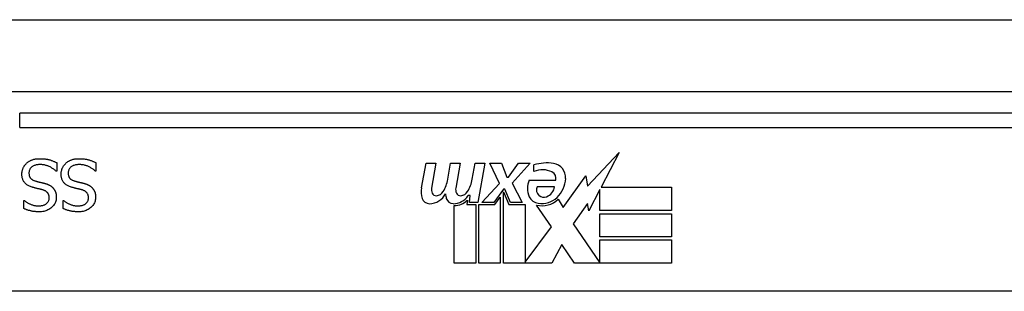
# Model space of a CAD drawing. Header units: inches. Extents: x 17 to 386, y 34 to 183.
# Tile 16 of 139: x 83.701 to 85.062, y 35.03 to 35.404. Entities that reach past the tile are written whole.
import ezdxf

# ---------------------------------------------------------------- set-up
doc = ezdxf.new("R2010")
doc.units = ezdxf.units.IN
doc.header["$MEASUREMENT"] = 0
doc.layers.add('Visible Edges(ANSI)', color=7, linetype='Continuous', lineweight=25)
doc.layers.add('Visible Tangent Edges(ANSI)', color=7, linetype='Continuous', lineweight=25)

msp = doc.modelspace()

# ---------------------------------------------------------------- linework, layer by layer
at = {"layer": 'Visible Edges(ANSI)'}
for p, q in [((16.8965, 35.3053), (88.6985, 35.3053)), ((85.197, 35.2753), (83.701, 35.2753)), ((84.4857, 35.1748), (84.5296, 35.221)), ((84.5296, 35.221), (84.5047, 35.1733)), ((83.7522, 35.2071), (83.7522, 35.1953)), ((83.8064, 35.2071), (83.8064, 35.1953)), ((84.2564, 35.1723), (84.263, 35.2066)), ((84.263, 35.2066), (84.2762, 35.2066)), ((84.2762, 35.2066), (84.2701, 35.1721)), ((84.2926, 35.1841), (84.2966, 35.2066)), ((84.2966, 35.2066), (84.3098, 35.2066)), ((84.3098, 35.2066), (84.3037, 35.1721)), ((84.3265, 35.1841), (84.3305, 35.2066)), ((84.3305, 35.2066), (84.3437, 35.2066)), ((84.3437, 35.2066), (84.3341, 35.152)), ((84.3506, 35.2066), (84.3668, 35.2066)), ((84.3641, 35.1785), (84.3506, 35.2066)), ((84.3668, 35.2066), (84.3743, 35.1871)), ((84.3767, 35.1871), (84.3902, 35.2066)), ((84.4064, 35.2066), (84.3818, 35.1787)), ((84.3902, 35.2066), (84.4064, 35.2066)), ((83.7522, 35.1953), (83.7515, 35.1953)), ((83.8064, 35.1953), (83.8057, 35.1953)), ((84.4118, 35.1949), (84.4118, 35.2039)), ((84.3743, 35.1871), (84.3767, 35.1871)), ((84.4052, 35.1829), (84.4418, 35.1829)), ((84.4523, 35.145), (84.4837, 35.189)), ((84.4837, 35.189), (84.4857, 35.1748)), ((84.3398, 35.152), (84.3641, 35.1785)), ((84.3695, 35.1704), (84.3562, 35.152)), ((84.3716, 35.1704), (84.3695, 35.1704)), ((84.3695, 35.1668), (84.377, 35.1492)), ((84.3695, 35.0683), (84.3695, 35.1668)), ((84.3794, 35.152), (84.3716, 35.1704)), ((84.3818, 35.1787), (84.3956, 35.152)), ((84.4403, 35.1739), (84.4163, 35.1739)), ((84.503, 35.17), (84.4877, 35.1406)), ((84.503, 35.1412), (84.503, 35.17)), ((84.5047, 35.1733), (84.6017, 35.1733)), ((84.6017, 35.1733), (84.6017, 35.1412)), ((83.7067, 35.1551), (83.7074, 35.1551)), ((83.7067, 35.1438), (83.7067, 35.1551)), ((83.761, 35.1551), (83.7617, 35.1551)), ((83.761, 35.1438), (83.761, 35.1551)), ((84.3197, 35.1553), (84.3191, 35.1492)), ((84.3236, 35.1616), (84.3207, 35.1616)), ((84.3227, 35.152), (84.3236, 35.1616)), ((84.3578, 35.1492), (84.3653, 35.1595)), ((84.3653, 35.1595), (84.3653, 35.0683)), ((84.4454, 35.1565), (84.4523, 35.145)), ((84.3017, 35.0683), (84.3017, 35.1478)), ((84.3191, 35.1492), (84.3314, 35.1492)), ((84.3341, 35.152), (84.3227, 35.152)), ((84.3314, 35.1492), (84.3314, 35.0683)), ((84.3356, 35.1492), (84.3578, 35.1492)), ((84.3356, 35.0683), (84.3356, 35.1492)), ((84.3562, 35.152), (84.3398, 35.152)), ((84.377, 35.1492), (84.3995, 35.1492)), ((84.3956, 35.152), (84.3794, 35.152)), ((84.3995, 35.1492), (84.3995, 35.0696)), ((84.4361, 35.1186), (84.4154, 35.1484)), ((84.4858, 35.1507), (84.4661, 35.1226)), ((84.4877, 35.1406), (84.4858, 35.1507)), ((84.6017, 35.1412), (84.503, 35.1412)), ((84.503, 35.1367), (84.6017, 35.1367)), ((84.503, 35.1046), (84.503, 35.1367)), ((84.6017, 35.1367), (84.6017, 35.1046)), ((84.3995, 35.0696), (84.4361, 35.1186)), ((84.4661, 35.1226), (84.503, 35.0689)), ((84.6017, 35.1046), (84.503, 35.1046)), ((84.503, 35.1004), (84.6017, 35.1004)), ((84.503, 35.0689), (84.503, 35.1004)), ((84.6017, 35.1004), (84.6017, 35.0683)), ((84.4503, 35.0944), (84.4364, 35.0683)), ((84.4679, 35.0683), (84.4503, 35.0944)), ((84.3314, 35.0683), (84.3017, 35.0683)), ((84.3653, 35.0683), (84.3356, 35.0683)), ((84.4364, 35.0683), (84.3695, 35.0683)), ((84.6017, 35.0683), (84.4679, 35.0683)), ((85.6059, 35.0296), (83.2921, 35.0296))]:
    msp.add_line(p, q, dxfattribs=at)
at = {"layer": 'Visible Edges(ANSI)', "flags": 128}
for points in [[(83.7104, 35.2062), (83.711, 35.2067), (83.7116, 35.2072), (83.7122, 35.2077), (83.7128, 35.2081), (83.7134, 35.2086), (83.714, 35.209), (83.7147, 35.2093), (83.7153, 35.2097), (83.716, 35.2101), (83.7167, 35.2104), (83.7174, 35.2107), (83.7181, 35.211), (83.7188, 35.2112), (83.7196, 35.2115), (83.7204, 35.2117), (83.7212, 35.2119), (83.7221, 35.2121), (83.723, 35.2122), (83.7239, 35.2124), (83.7248, 35.2125), (83.7258, 35.2125), (83.7268, 35.2126), (83.7278, 35.2126), (83.7289, 35.2126)], [(83.7289, 35.2126), (83.7302, 35.2126), (83.7314, 35.2126), (83.7326, 35.2125), (83.7338, 35.2125), (83.7349, 35.2124), (83.736, 35.2122), (83.7371, 35.2121), (83.7381, 35.2119), (83.7392, 35.2117), (83.7401, 35.2115), (83.7411, 35.2113), (83.742, 35.211), (83.7429, 35.2108), (83.7438, 35.2105), (83.7447, 35.2102), (83.7455, 35.2099), (83.7464, 35.2096), (83.7472, 35.2093), (83.7481, 35.2089), (83.7489, 35.2086), (83.7497, 35.2082), (83.7506, 35.2079), (83.7514, 35.2075), (83.7522, 35.2071)], [(83.7647, 35.2062), (83.7652, 35.2067), (83.7658, 35.2072), (83.7664, 35.2077), (83.767, 35.2081), (83.7677, 35.2086), (83.7683, 35.209), (83.7689, 35.2093), (83.7696, 35.2097), (83.7703, 35.2101), (83.771, 35.2104), (83.7717, 35.2107), (83.7724, 35.211), (83.7731, 35.2112), (83.7739, 35.2115), (83.7747, 35.2117), (83.7755, 35.2119), (83.7763, 35.2121), (83.7772, 35.2122), (83.7781, 35.2124), (83.7791, 35.2125), (83.7801, 35.2125), (83.7811, 35.2126), (83.7821, 35.2126), (83.7832, 35.2126)], [(83.7832, 35.2126), (83.7844, 35.2126), (83.7857, 35.2126), (83.7869, 35.2125), (83.788, 35.2125), (83.7892, 35.2124), (83.7903, 35.2122), (83.7914, 35.2121), (83.7924, 35.2119), (83.7934, 35.2117), (83.7944, 35.2115), (83.7953, 35.2113), (83.7963, 35.211), (83.7972, 35.2108), (83.798, 35.2105), (83.7989, 35.2102), (83.7998, 35.2099), (83.8007, 35.2096), (83.8015, 35.2093), (83.8023, 35.2089), (83.8032, 35.2086), (83.804, 35.2082), (83.8048, 35.2079), (83.8056, 35.2075), (83.8064, 35.2071)], [(83.704, 35.1912), (83.704, 35.1919), (83.704, 35.1926), (83.7041, 35.1933), (83.7042, 35.1939), (83.7043, 35.1946), (83.7044, 35.1953), (83.7046, 35.196), (83.7047, 35.1967), (83.7049, 35.1974), (83.7052, 35.198), (83.7054, 35.1987), (83.7057, 35.1994), (83.706, 35.2), (83.7063, 35.2007), (83.7066, 35.2013), (83.707, 35.2019), (83.7073, 35.2025), (83.7077, 35.2031), (83.7081, 35.2037), (83.7085, 35.2042), (83.709, 35.2047), (83.7094, 35.2052), (83.7099, 35.2057), (83.7104, 35.2062)], [(83.7296, 35.2045), (83.7283, 35.2045), (83.7271, 35.2044), (83.7259, 35.2043), (83.7248, 35.2041), (83.7237, 35.2039), (83.7227, 35.2037), (83.7218, 35.2034), (83.7209, 35.2031), (83.72, 35.2027), (83.7192, 35.2022), (83.7185, 35.2018), (83.7178, 35.2012), (83.7172, 35.2007), (83.7166, 35.2001), (83.716, 35.1995), (83.7156, 35.1989), (83.7152, 35.1982), (83.7148, 35.1975), (83.7145, 35.1967), (83.7142, 35.196), (83.714, 35.1952), (83.7139, 35.1944), (83.7138, 35.1935), (83.7138, 35.1927)], [(83.7515, 35.1953), (83.7507, 35.196), (83.7499, 35.1967), (83.7491, 35.1974), (83.7482, 35.198), (83.7474, 35.1986), (83.7465, 35.1992), (83.7456, 35.1997), (83.7447, 35.2003), (83.7438, 35.2008), (83.7429, 35.2012), (83.7419, 35.2017), (83.7409, 35.2021), (83.74, 35.2025), (83.739, 35.2028), (83.738, 35.2031), (83.7371, 35.2034), (83.7361, 35.2037), (83.7352, 35.2039), (83.7342, 35.2041), (83.7333, 35.2042), (83.7323, 35.2043), (83.7314, 35.2044), (83.7305, 35.2045), (83.7296, 35.2045)], [(83.7582, 35.1912), (83.7583, 35.1919), (83.7583, 35.1926), (83.7584, 35.1933), (83.7584, 35.1939), (83.7585, 35.1946), (83.7587, 35.1953), (83.7588, 35.196), (83.759, 35.1967), (83.7592, 35.1974), (83.7594, 35.198), (83.7597, 35.1987), (83.7599, 35.1994), (83.7602, 35.2), (83.7605, 35.2007), (83.7609, 35.2013), (83.7612, 35.2019), (83.7616, 35.2025), (83.762, 35.2031), (83.7624, 35.2037), (83.7628, 35.2042), (83.7632, 35.2047), (83.7637, 35.2052), (83.7642, 35.2057), (83.7647, 35.2062)], [(83.7839, 35.2045), (83.7826, 35.2045), (83.7814, 35.2044), (83.7802, 35.2043), (83.7791, 35.2041), (83.778, 35.2039), (83.777, 35.2037), (83.776, 35.2034), (83.7751, 35.2031), (83.7743, 35.2027), (83.7735, 35.2022), (83.7727, 35.2018), (83.7721, 35.2012), (83.7714, 35.2007), (83.7708, 35.2001), (83.7703, 35.1995), (83.7698, 35.1989), (83.7694, 35.1982), (83.7691, 35.1975), (83.7688, 35.1967), (83.7685, 35.196), (83.7683, 35.1952), (83.7682, 35.1944), (83.7681, 35.1935), (83.7681, 35.1927)], [(83.8057, 35.1953), (83.805, 35.196), (83.8042, 35.1967), (83.8033, 35.1974), (83.8025, 35.198), (83.8016, 35.1986), (83.8008, 35.1992), (83.7999, 35.1997), (83.799, 35.2003), (83.7981, 35.2008), (83.7971, 35.2012), (83.7962, 35.2017), (83.7952, 35.2021), (83.7942, 35.2025), (83.7933, 35.2028), (83.7923, 35.2031), (83.7913, 35.2034), (83.7904, 35.2037), (83.7894, 35.2039), (83.7885, 35.2041), (83.7875, 35.2042), (83.7866, 35.2043), (83.7857, 35.2044), (83.7848, 35.2045), (83.7839, 35.2045)], [(83.718, 35.1733), (83.7169, 35.1737), (83.7157, 35.1741), (83.7146, 35.1746), (83.7136, 35.1751), (83.7126, 35.1756), (83.7117, 35.1761), (83.7109, 35.1767), (83.7101, 35.1773), (83.7093, 35.1779), (83.7086, 35.1786), (83.708, 35.1793), (83.7074, 35.1801), (83.7068, 35.1808), (83.7063, 35.1816), (83.7059, 35.1824), (83.7055, 35.1833), (83.7051, 35.1842), (83.7048, 35.1851), (83.7046, 35.186), (83.7044, 35.187), (83.7042, 35.188), (83.7041, 35.189), (83.704, 35.1901), (83.704, 35.1912)], [(83.7138, 35.1927), (83.7138, 35.192), (83.7139, 35.1913), (83.7139, 35.1906), (83.714, 35.19), (83.7142, 35.1894), (83.7143, 35.1888), (83.7145, 35.1883), (83.7147, 35.1877), (83.715, 35.1872), (83.7153, 35.1867), (83.7156, 35.1862), (83.7159, 35.1858), (83.7163, 35.1853), (83.7167, 35.1849), (83.7171, 35.1845), (83.7176, 35.1842), (83.7181, 35.1838), (83.7186, 35.1835), (83.7192, 35.1831), (83.7198, 35.1828), (83.7204, 35.1826), (83.7211, 35.1823), (83.7218, 35.182), (83.7225, 35.1818)], [(83.7225, 35.1818), (83.7231, 35.1817), (83.7236, 35.1815), (83.7241, 35.1814), (83.7246, 35.1812), (83.7252, 35.1811), (83.7257, 35.181), (83.7262, 35.1808), (83.7266, 35.1807), (83.7271, 35.1806), (83.7276, 35.1805), (83.7281, 35.1804), (83.7285, 35.1803), (83.729, 35.1802), (83.7295, 35.18), (83.73, 35.1799), (83.7305, 35.1798), (83.731, 35.1797), (83.7316, 35.1795), (83.7322, 35.1794), (83.7328, 35.1792), (83.7334, 35.1791), (83.734, 35.1789), (83.7347, 35.1788), (83.7353, 35.1786)], [(83.7723, 35.1733), (83.7711, 35.1737), (83.77, 35.1741), (83.7689, 35.1746), (83.7679, 35.1751), (83.7669, 35.1756), (83.766, 35.1761), (83.7651, 35.1767), (83.7643, 35.1773), (83.7636, 35.1779), (83.7629, 35.1786), (83.7622, 35.1793), (83.7616, 35.1801), (83.7611, 35.1808), (83.7606, 35.1816), (83.7602, 35.1824), (83.7598, 35.1833), (83.7594, 35.1842), (83.7591, 35.1851), (83.7588, 35.186), (83.7586, 35.187), (83.7585, 35.188), (83.7583, 35.189), (83.7583, 35.1901), (83.7582, 35.1912)], [(83.7681, 35.1927), (83.7681, 35.192), (83.7681, 35.1913), (83.7682, 35.1906), (83.7683, 35.19), (83.7684, 35.1894), (83.7686, 35.1888), (83.7688, 35.1883), (83.769, 35.1877), (83.7692, 35.1872), (83.7695, 35.1867), (83.7698, 35.1862), (83.7702, 35.1858), (83.7705, 35.1853), (83.7709, 35.1849), (83.7714, 35.1845), (83.7718, 35.1842), (83.7723, 35.1838), (83.7729, 35.1835), (83.7734, 35.1831), (83.774, 35.1828), (83.7747, 35.1826), (83.7754, 35.1823), (83.7761, 35.182), (83.7768, 35.1818)], [(83.7768, 35.1818), (83.7773, 35.1817), (83.7779, 35.1815), (83.7784, 35.1814), (83.7789, 35.1812), (83.7794, 35.1811), (83.7799, 35.181), (83.7804, 35.1808), (83.7809, 35.1807), (83.7814, 35.1806), (83.7819, 35.1805), (83.7823, 35.1804), (83.7828, 35.1803), (83.7833, 35.1802), (83.7837, 35.18), (83.7842, 35.1799), (83.7848, 35.1798), (83.7853, 35.1797), (83.7859, 35.1795), (83.7864, 35.1794), (83.787, 35.1792), (83.7876, 35.1791), (83.7883, 35.1789), (83.7889, 35.1788), (83.7896, 35.1786)], [(83.7326, 35.1696), (83.7321, 35.1697), (83.7315, 35.1699), (83.731, 35.17), (83.7304, 35.1701), (83.7299, 35.1703), (83.7293, 35.1704), (83.7286, 35.1706), (83.728, 35.1708), (83.7273, 35.1709), (83.7267, 35.1711), (83.726, 35.1712), (83.7253, 35.1714), (83.7245, 35.1716), (83.7238, 35.1718), (83.7232, 35.1719), (83.7225, 35.1721), (83.7219, 35.1722), (83.7213, 35.1724), (83.7207, 35.1726), (83.7201, 35.1727), (83.7196, 35.1729), (83.719, 35.173), (83.7185, 35.1732), (83.718, 35.1733)], [(83.7418, 35.1586), (83.7418, 35.1593), (83.7418, 35.16), (83.7417, 35.1607), (83.7416, 35.1613), (83.7414, 35.162), (83.7412, 35.1626), (83.741, 35.1632), (83.7408, 35.1637), (83.7405, 35.1643), (83.7402, 35.1648), (83.7398, 35.1652), (83.7394, 35.1657), (83.739, 35.1661), (83.7386, 35.1666), (83.7381, 35.1669), (83.7376, 35.1673), (83.7371, 35.1677), (83.7365, 35.168), (83.7359, 35.1683), (83.7353, 35.1686), (83.7347, 35.1689), (83.734, 35.1691), (83.7333, 35.1694), (83.7326, 35.1696)], [(83.7353, 35.1786), (83.7359, 35.1784), (83.7365, 35.1783), (83.7371, 35.1781), (83.7377, 35.1779), (83.7383, 35.1777), (83.7388, 35.1775), (83.7394, 35.1773), (83.7399, 35.1771), (83.7404, 35.1769), (83.7409, 35.1766), (83.7414, 35.1764), (83.7419, 35.1762), (83.7424, 35.1759), (83.7429, 35.1756), (83.7433, 35.1754), (83.7438, 35.1751), (83.7442, 35.1748), (83.7446, 35.1745), (83.7451, 35.1741), (83.7455, 35.1738), (83.7459, 35.1735), (83.7463, 35.1731), (83.7467, 35.1727), (83.747, 35.1723)], [(83.747, 35.1723), (83.7474, 35.1719), (83.7477, 35.1715), (83.7481, 35.1711), (83.7484, 35.1707), (83.7487, 35.1702), (83.749, 35.1698), (83.7493, 35.1693), (83.7495, 35.1688), (83.7498, 35.1683), (83.75, 35.1679), (83.7502, 35.1673), (83.7504, 35.1668), (83.7506, 35.1663), (83.7508, 35.1657), (83.751, 35.1652), (83.7511, 35.1646), (83.7512, 35.164), (83.7513, 35.1634), (83.7514, 35.1628), (83.7515, 35.1622), (83.7516, 35.1615), (83.7516, 35.1609), (83.7516, 35.1602), (83.7516, 35.1595)], [(83.7868, 35.1696), (83.7863, 35.1697), (83.7858, 35.1699), (83.7853, 35.17), (83.7847, 35.1701), (83.7841, 35.1703), (83.7835, 35.1704), (83.7829, 35.1706), (83.7823, 35.1708), (83.7816, 35.1709), (83.7809, 35.1711), (83.7802, 35.1712), (83.7795, 35.1714), (83.7788, 35.1716), (83.7781, 35.1718), (83.7774, 35.1719), (83.7768, 35.1721), (83.7762, 35.1722), (83.7756, 35.1724), (83.775, 35.1726), (83.7744, 35.1727), (83.7738, 35.1729), (83.7733, 35.173), (83.7728, 35.1732), (83.7723, 35.1733)], [(83.7961, 35.1586), (83.7961, 35.1593), (83.796, 35.16), (83.7959, 35.1607), (83.7958, 35.1613), (83.7957, 35.162), (83.7955, 35.1626), (83.7953, 35.1632), (83.795, 35.1637), (83.7948, 35.1643), (83.7944, 35.1648), (83.7941, 35.1652), (83.7937, 35.1657), (83.7933, 35.1661), (83.7929, 35.1666), (83.7924, 35.1669), (83.7919, 35.1673), (83.7914, 35.1677), (83.7908, 35.168), (83.7902, 35.1683), (83.7896, 35.1686), (83.789, 35.1689), (83.7883, 35.1691), (83.7876, 35.1694), (83.7868, 35.1696)], [(83.7896, 35.1786), (83.7902, 35.1784), (83.7908, 35.1783), (83.7914, 35.1781), (83.792, 35.1779), (83.7925, 35.1777), (83.7931, 35.1775), (83.7936, 35.1773), (83.7942, 35.1771), (83.7947, 35.1769), (83.7952, 35.1766), (83.7957, 35.1764), (83.7962, 35.1762), (83.7967, 35.1759), (83.7971, 35.1756), (83.7976, 35.1754), (83.798, 35.1751), (83.7985, 35.1748), (83.7989, 35.1745), (83.7993, 35.1741), (83.7998, 35.1738), (83.8002, 35.1735), (83.8006, 35.1731), (83.8009, 35.1727), (83.8013, 35.1723)], [(83.8013, 35.1723), (83.8017, 35.1719), (83.802, 35.1715), (83.8023, 35.1711), (83.8027, 35.1707), (83.803, 35.1702), (83.8033, 35.1698), (83.8035, 35.1693), (83.8038, 35.1688), (83.804, 35.1683), (83.8043, 35.1679), (83.8045, 35.1673), (83.8047, 35.1668), (83.8049, 35.1663), (83.8051, 35.1657), (83.8052, 35.1652), (83.8054, 35.1646), (83.8055, 35.164), (83.8056, 35.1634), (83.8057, 35.1628), (83.8058, 35.1622), (83.8058, 35.1615), (83.8059, 35.1609), (83.8059, 35.1602), (83.8059, 35.1595)], [(83.7074, 35.1551), (83.708, 35.1546), (83.7086, 35.1541), (83.7092, 35.1536), (83.7099, 35.1531), (83.7106, 35.1527), (83.7113, 35.1522), (83.712, 35.1518), (83.7128, 35.1513), (83.7136, 35.1509), (83.7144, 35.1505), (83.7152, 35.1501), (83.7161, 35.1497), (83.717, 35.1493), (83.7179, 35.149), (83.7188, 35.1487), (83.7197, 35.1484), (83.7206, 35.1482), (83.7215, 35.148), (83.7224, 35.1478), (83.7234, 35.1477), (83.7243, 35.1476), (83.7253, 35.1475), (83.7262, 35.1474), (83.7272, 35.1474)], [(83.7272, 35.1474), (83.7283, 35.1474), (83.7293, 35.1475), (83.7303, 35.1476), (83.7313, 35.1478), (83.7322, 35.1479), (83.7331, 35.1482), (83.734, 35.1485), (83.7348, 35.1488), (83.7356, 35.1491), (83.7364, 35.1495), (83.7371, 35.15), (83.7378, 35.1505), (83.7384, 35.151), (83.739, 35.1516), (83.7395, 35.1521), (83.74, 35.1527), (83.7404, 35.1534), (83.7408, 35.154), (83.7411, 35.1547), (83.7414, 35.1554), (83.7416, 35.1562), (83.7417, 35.1569), (83.7418, 35.1577), (83.7418, 35.1586)], [(83.7516, 35.1595), (83.7516, 35.1581), (83.7515, 35.1567), (83.7512, 35.1554), (83.7509, 35.1541), (83.7505, 35.1528), (83.75, 35.1516), (83.7494, 35.1504), (83.7487, 35.1493), (83.7479, 35.1482), (83.747, 35.1471), (83.746, 35.1461), (83.7449, 35.1451), (83.7438, 35.1442), (83.7426, 35.1433), (83.7413, 35.1425), (83.74, 35.1418), (83.7387, 35.1412), (83.7373, 35.1407), (83.7358, 35.1403), (83.7343, 35.1399), (83.7328, 35.1396), (83.7312, 35.1394), (83.7295, 35.1393), (83.7278, 35.1393)], [(83.7617, 35.1551), (83.7623, 35.1546), (83.7629, 35.1541), (83.7635, 35.1536), (83.7642, 35.1531), (83.7648, 35.1527), (83.7656, 35.1522), (83.7663, 35.1518), (83.7671, 35.1513), (83.7678, 35.1509), (83.7687, 35.1505), (83.7695, 35.1501), (83.7704, 35.1497), (83.7712, 35.1493), (83.7721, 35.149), (83.773, 35.1487), (83.7739, 35.1484), (83.7749, 35.1482), (83.7758, 35.148), (83.7767, 35.1478), (83.7776, 35.1477), (83.7786, 35.1476), (83.7795, 35.1475), (83.7805, 35.1474), (83.7814, 35.1474)], [(83.7814, 35.1474), (83.7825, 35.1474), (83.7836, 35.1475), (83.7846, 35.1476), (83.7855, 35.1478), (83.7865, 35.1479), (83.7874, 35.1482), (83.7882, 35.1485), (83.7891, 35.1488), (83.7899, 35.1491), (83.7906, 35.1495), (83.7914, 35.15), (83.792, 35.1505), (83.7927, 35.151), (83.7933, 35.1516), (83.7938, 35.1521), (83.7943, 35.1527), (83.7947, 35.1534), (83.7951, 35.154), (83.7954, 35.1547), (83.7956, 35.1554), (83.7958, 35.1562), (83.796, 35.1569), (83.7961, 35.1577), (83.7961, 35.1586)], [(83.8059, 35.1595), (83.8059, 35.1581), (83.8057, 35.1567), (83.8055, 35.1554), (83.8052, 35.1541), (83.8047, 35.1528), (83.8042, 35.1516), (83.8036, 35.1504), (83.8029, 35.1493), (83.8021, 35.1482), (83.8012, 35.1471), (83.8003, 35.1461), (83.7992, 35.1451), (83.798, 35.1442), (83.7969, 35.1433), (83.7956, 35.1425), (83.7943, 35.1418), (83.793, 35.1412), (83.7916, 35.1407), (83.7901, 35.1403), (83.7886, 35.1399), (83.787, 35.1396), (83.7854, 35.1394), (83.7838, 35.1393), (83.7821, 35.1393)], [(83.7278, 35.1393), (83.7268, 35.1393), (83.7258, 35.1393), (83.7249, 35.1393), (83.7239, 35.1394), (83.723, 35.1395), (83.722, 35.1395), (83.7211, 35.1397), (83.7202, 35.1398), (83.7192, 35.1399), (83.7183, 35.1401), (83.7174, 35.1402), (83.7166, 35.1404), (83.7157, 35.1406), (83.7148, 35.1409), (83.714, 35.1411), (83.7131, 35.1413), (83.7123, 35.1416), (83.7115, 35.1419), (83.7106, 35.1422), (83.7098, 35.1425), (83.709, 35.1428), (83.7083, 35.1431), (83.7075, 35.1435), (83.7067, 35.1438)], [(83.7821, 35.1393), (83.7811, 35.1393), (83.7801, 35.1393), (83.7791, 35.1393), (83.7782, 35.1394), (83.7772, 35.1395), (83.7763, 35.1395), (83.7753, 35.1397), (83.7744, 35.1398), (83.7735, 35.1399), (83.7726, 35.1401), (83.7717, 35.1402), (83.7708, 35.1404), (83.7699, 35.1406), (83.7691, 35.1409), (83.7682, 35.1411), (83.7674, 35.1413), (83.7665, 35.1416), (83.7657, 35.1419), (83.7649, 35.1422), (83.7641, 35.1425), (83.7633, 35.1428), (83.7625, 35.1431), (83.7618, 35.1435), (83.761, 35.1438)]]:
    msp.add_lwpolyline(points, dxfattribs=at)
at = {"layer": 'Visible Edges(ANSI)'}
for centre, radius, start, end in [((84.4299, 35.146), 0.0607, 81.5605, 107.3343), ((84.4236, 35.1666), 0.0307, 64.6784, 112.5609), ((84.4326, 35.1856), 0.0096, 343.5261, 64.6784), ((84.4359, 35.1865), 0.0197, 356.5646, 81.5605), ((84.2467, 35.1915), 0.0465, 328.5584, 350.8257), ((84.2808, 35.1922), 0.0465, 327.5992, 350), ((84.431, 35.1715), 0.0282, 156.1555, 203.8445), ((84.4159, 35.1877), 0.0398, 314.1684, 356.5646), ((84.2846, 35.1668), 0.0288, 169, 198.4748), ((84.2823, 35.17), 0.0123, 169.9922, 203.5487), ((84.2758, 35.174), 0.0126, 276.1027, 327.6083), ((84.3158, 35.17), 0.0123, 170, 203.5571), ((84.3094, 35.174), 0.0126, 276.03, 327.5992), ((84.4247, 35.1694), 0.00955, 151.4547, 231.1652), ((84.4236, 35.176), 0.0168, 289.3797, 352.9975), ((84.2673, 35.161), 0.0105, 198.4748, 269.6788), ((84.2674, 35.1751), 0.0246, 269.6788, 333.9508), ((84.2765, 35.1675), 0.006, 203.5487, 276.1027), ((84.3182, 35.1661), 0.0288, 183.6169, 196.9928), ((84.3003, 35.1607), 0.0101, 196.9928, 269.4776), ((84.3004, 35.1745), 0.024, 269.4776, 327.4114), ((84.3022, 35.1718), 0.024, 268.7952, 316.5849), ((84.3101, 35.1675), 0.006, 203.5571, 276.03), ((84.4191, 35.1663), 0.0152, 203.8445, 265.0802), ((84.4228, 35.1806), 0.033, 257.079, 313.1785), ((84.4228, 35.1806), 0.0299, 260.4085, 314.1684), ((84.4256, 35.1704), 0.0109, 231.1652, 289.3797)]:
    msp.add_arc(centre, radius, start, end, dxfattribs=at)
at = {"layer": 'Visible Tangent Edges(ANSI)'}
for p, q in [((16.8965, 35.4043), (87.9314, 35.4043)), ((83.701, 35.2556), (83.701, 35.2753)), ((83.701, 35.2556), (85.197, 35.2556))]:
    msp.add_line(p, q, dxfattribs=at)

doc.saveas('drawing.dxf')
